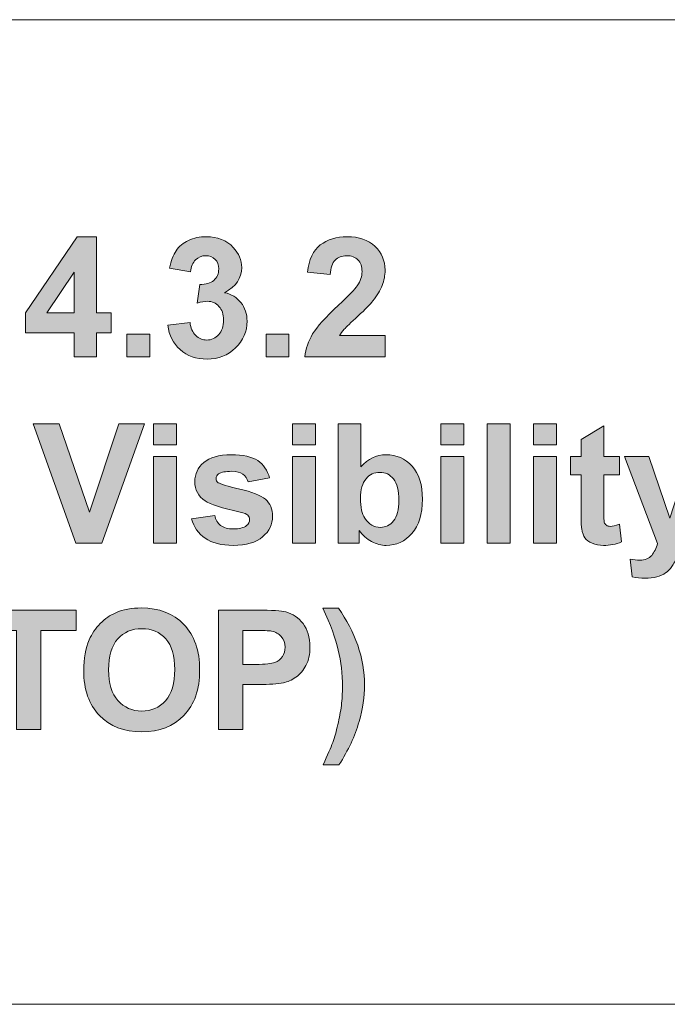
# Model space of a CAD drawing. Header units: millimetres. Extents: x 7 to 595, y -296 to -6.
# Tile 26 of 131: x 157 to 176, y -119 to -90. Entities that reach past the tile are written whole.
import ezdxf

# ---------------------------------------------------------------- set-up
doc = ezdxf.new("R2010")
doc.units = ezdxf.units.MM
doc.header["$MEASUREMENT"] = 0
doc.layers.add('Layer 1', color=7, linetype='Continuous', lineweight=0)

# ---------------------------------------------------------------- blocks, each defined once
blk = doc.blocks.new('Block_17')
at = {"layer": 'Layer 1', "true_color": 0x010101, "transparency": 33554687}
h = blk.add_hatch(color=18, dxfattribs=at)
edge = h.paths.add_edge_path()
edge.add_spline(control_points=[(158.518, -98.235), (158.518, -98.235), (158.518, -97.027), (158.518, -97.027), (158.518, -97.027), (157.71, -98.235), (157.71, -98.235), (157.71, -98.235), (158.518, -98.235), (158.518, -98.235)], knot_values=[0, 0, 0, 0, 1, 1, 1, 2, 2, 2, 3, 3, 3, 3], degree=3, periodic=0)
edge = h.paths.add_edge_path()
edge.add_spline(control_points=[(158.518, -99.538), (158.518, -99.538), (158.518, -98.827), (158.518, -98.827), (158.518, -98.827), (157.076, -98.827), (157.076, -98.827), (157.076, -98.827), (157.076, -98.237), (157.076, -98.237), (157.076, -98.237), (158.606, -95.987), (158.606, -95.987), (158.606, -95.987), (159.175, -95.987), (159.175, -95.987), (159.175, -95.987), (159.175, -98.235), (159.175, -98.235), (159.175, -98.235), (159.615, -98.235), (159.615, -98.235), (159.615, -98.235), (159.615, -98.827), (159.615, -98.827), (159.615, -98.827), (159.175, -98.827), (159.175, -98.827), (159.175, -98.827), (159.175, -99.538), (159.175, -99.538), (159.175, -99.538), (158.518, -99.538), (158.518, -99.538), (158.518, -99.538), (158.518, -99.538), (158.518, -99.538)], knot_values=[0, 0, 0, 0, 1, 1, 1, 2, 2, 2, 3, 3, 3, 4, 4, 4, 5, 5, 5, 6, 6, 6, 7, 7, 7, 8, 8, 8, 9, 9, 9, 10, 10, 10, 11, 11, 11, 12, 12, 12, 12], degree=3, periodic=0)
h = blk.add_hatch(color=18, dxfattribs=at)
edge = h.paths.add_edge_path()
edge.add_spline(control_points=[(161.289, -98.601), (161.289, -98.601), (161.946, -98.521), (161.946, -98.521), (161.966, -98.689), (162.022, -98.817), (162.114, -98.906), (162.205, -98.995), (162.315, -99.04), (162.445, -99.04), (162.584, -99.04), (162.701, -98.986), (162.796, -98.88), (162.891, -98.774), (162.939, -98.631), (162.939, -98.449), (162.939, -98.279), (162.893, -98.143), (162.802, -98.044), (162.711, -97.944), (162.599, -97.894), (162.468, -97.894), (162.381, -97.894), (162.278, -97.911), (162.158, -97.945), (162.158, -97.945), (162.233, -97.395), (162.233, -97.395), (162.416, -97.4), (162.555, -97.36), (162.651, -97.275), (162.748, -97.191), (162.795, -97.078), (162.795, -96.937), (162.795, -96.818), (162.76, -96.723), (162.689, -96.652), (162.618, -96.581), (162.525, -96.545), (162.407, -96.545), (162.291, -96.545), (162.192, -96.586), (162.111, -96.666), (162.028, -96.747), (161.979, -96.865), (161.961, -97.02), (161.961, -97.02), (161.338, -96.913), (161.338, -96.913), (161.382, -96.698), (161.447, -96.526), (161.535, -96.397), (161.622, -96.268), (161.745, -96.167), (161.901, -96.093), (162.058, -96.019), (162.234, -95.982), (162.428, -95.982), (162.761, -95.982), (163.027, -96.089), (163.228, -96.302), (163.394, -96.476), (163.477, -96.674), (163.477, -96.894), (163.477, -97.205), (163.307, -97.454), (162.967, -97.639), (163.17, -97.683), (163.331, -97.78), (163.453, -97.932), (163.574, -98.083), (163.635, -98.266), (163.635, -98.48), (163.635, -98.79), (163.521, -99.055), (163.295, -99.274), (163.069, -99.493), (162.787, -99.603), (162.45, -99.603), (162.13, -99.603), (161.865, -99.51), (161.655, -99.325), (161.445, -99.141), (161.323, -98.9), (161.289, -98.601)], knot_values=[0, 0, 0, 0, 1, 1, 1, 2, 2, 2, 3, 3, 3, 4, 4, 4, 5, 5, 5, 6, 6, 6, 7, 7, 7, 8, 8, 8, 9, 9, 9, 10, 10, 10, 11, 11, 11, 12, 12, 12, 13, 13, 13, 14, 14, 14, 15, 15, 15, 16, 16, 16, 17, 17, 17, 18, 18, 18, 19, 19, 19, 20, 20, 20, 21, 21, 21, 22, 22, 22, 23, 23, 23, 24, 24, 24, 25, 25, 25, 26, 26, 26, 27, 27, 27, 28, 28, 28, 28], degree=3, periodic=0)
h = blk.add_hatch(color=18, dxfattribs=at)
edge = h.paths.add_edge_path()
edge.add_spline(control_points=[(167.719, -98.911), (167.719, -98.911), (167.719, -99.538), (167.719, -99.538), (167.719, -99.538), (165.344, -99.538), (165.344, -99.538), (165.369, -99.3), (165.447, -99.074), (165.575, -98.861), (165.704, -98.648), (165.958, -98.365), (166.337, -98.011), (166.642, -97.727), (166.829, -97.533), (166.898, -97.432), (166.991, -97.292), (167.038, -97.154), (167.038, -97.016), (167.038, -96.865), (166.997, -96.749), (166.916, -96.667), (166.835, -96.586), (166.723, -96.545), (166.581, -96.545), (166.439, -96.545), (166.327, -96.588), (166.244, -96.674), (166.16, -96.759), (166.113, -96.9), (166.099, -97.099), (166.099, -97.099), (165.423, -97.031), (165.423, -97.031), (165.463, -96.657), (165.589, -96.389), (165.801, -96.226), (166.014, -96.064), (166.279, -95.982), (166.597, -95.982), (166.946, -95.982), (167.221, -96.077), (167.421, -96.266), (167.62, -96.454), (167.719, -96.689), (167.719, -96.969), (167.719, -97.129), (167.691, -97.281), (167.634, -97.425), (167.577, -97.569), (167.486, -97.72), (167.362, -97.878), (167.281, -97.983), (167.132, -98.134), (166.918, -98.331), (166.703, -98.528), (166.567, -98.658), (166.51, -98.723), (166.453, -98.787), (166.406, -98.85), (166.371, -98.911), (166.371, -98.911), (167.719, -98.911), (167.719, -98.911)], knot_values=[0, 0, 0, 0, 1, 1, 1, 2, 2, 2, 3, 3, 3, 4, 4, 4, 5, 5, 5, 6, 6, 6, 7, 7, 7, 8, 8, 8, 9, 9, 9, 10, 10, 10, 11, 11, 11, 12, 12, 12, 13, 13, 13, 14, 14, 14, 15, 15, 15, 16, 16, 16, 17, 17, 17, 18, 18, 18, 19, 19, 19, 20, 20, 20, 21, 21, 21, 21], degree=3, periodic=0)
for points in [[(160.08, -99.538), (160.08, -98.862), (160.756, -98.862), (160.756, -99.538)], [(164.199, -99.538), (164.199, -98.862), (164.875, -98.862), (164.875, -99.538)], [(158.569, -105.056), (157.304, -101.52), (158.078, -101.52), (158.976, -104.137), (159.838, -101.52), (160.598, -101.52), (159.341, -105.056)], [(170.745, -105.056), (170.745, -101.52), (171.422, -101.52), (171.422, -105.056)], [(156.815, -110.573), (156.815, -107.635), (155.768, -107.635), (155.768, -107.037), (158.573, -107.037), (158.573, -107.635), (157.531, -107.635), (157.531, -110.573)]]:
    blk.add_hatch(color=18, dxfattribs=at).paths.add_polyline_path(points)
h = blk.add_hatch(color=18, dxfattribs=at)
edge = h.paths.add_edge_path()
edge.add_spline(control_points=[(160.865, -105.056), (160.865, -105.056), (160.865, -102.493), (160.865, -102.493), (160.865, -102.493), (161.542, -102.493), (161.542, -102.493), (161.542, -102.493), (161.542, -105.056), (161.542, -105.056), (161.542, -105.056), (160.865, -105.056), (160.865, -105.056)], knot_values=[0, 0, 0, 0, 1, 1, 1, 2, 2, 2, 3, 3, 3, 4, 4, 4, 4], degree=3, periodic=0)
edge = h.paths.add_edge_path()
edge.add_spline(control_points=[(160.865, -102.147), (160.865, -102.147), (160.865, -101.52), (160.865, -101.52), (160.865, -101.52), (161.542, -101.52), (161.542, -101.52), (161.542, -101.52), (161.542, -102.147), (161.542, -102.147), (161.542, -102.147), (160.865, -102.147), (160.865, -102.147), (160.865, -102.147), (160.865, -102.147), (160.865, -102.147)], knot_values=[0, 0, 0, 0, 1, 1, 1, 2, 2, 2, 3, 3, 3, 4, 4, 4, 5, 5, 5, 5], degree=3, periodic=0)
h = blk.add_hatch(color=18, dxfattribs=at)
edge = h.paths.add_edge_path()
edge.add_spline(control_points=[(164.984, -105.056), (164.984, -105.056), (164.984, -102.493), (164.984, -102.493), (164.984, -102.493), (165.661, -102.493), (165.661, -102.493), (165.661, -102.493), (165.661, -105.056), (165.661, -105.056), (165.661, -105.056), (164.984, -105.056), (164.984, -105.056)], knot_values=[0, 0, 0, 0, 1, 1, 1, 2, 2, 2, 3, 3, 3, 4, 4, 4, 4], degree=3, periodic=0)
edge = h.paths.add_edge_path()
edge.add_spline(control_points=[(164.984, -102.147), (164.984, -102.147), (164.984, -101.52), (164.984, -101.52), (164.984, -101.52), (165.661, -101.52), (165.661, -101.52), (165.661, -101.52), (165.661, -102.147), (165.661, -102.147), (165.661, -102.147), (164.984, -102.147), (164.984, -102.147), (164.984, -102.147), (164.984, -102.147), (164.984, -102.147)], knot_values=[0, 0, 0, 0, 1, 1, 1, 2, 2, 2, 3, 3, 3, 4, 4, 4, 5, 5, 5, 5], degree=3, periodic=0)
h = blk.add_hatch(color=18, dxfattribs=at)
edge = h.paths.add_edge_path()
edge.add_spline(control_points=[(166.993, -103.725), (166.993, -103.991), (167.035, -104.188), (167.119, -104.315), (167.237, -104.496), (167.393, -104.587), (167.588, -104.587), (167.737, -104.587), (167.865, -104.523), (167.971, -104.394), (168.077, -104.266), (168.129, -104.063), (168.129, -103.787), (168.129, -103.494), (168.076, -103.282), (167.97, -103.152), (167.863, -103.022), (167.728, -102.957), (167.561, -102.957), (167.398, -102.957), (167.263, -103.02), (167.156, -103.147), (167.048, -103.274), (166.993, -103.466), (166.993, -103.725)], knot_values=[0, 0, 0, 0, 1, 1, 1, 2, 2, 2, 3, 3, 3, 4, 4, 4, 5, 5, 5, 6, 6, 6, 7, 7, 7, 8, 8, 8, 8], degree=3, periodic=0)
edge = h.paths.add_edge_path()
edge.add_spline(control_points=[(166.327, -105.056), (166.327, -105.056), (166.327, -101.52), (166.327, -101.52), (166.327, -101.52), (167.003, -101.52), (167.003, -101.52), (167.003, -101.52), (167.003, -102.796), (167.003, -102.796), (167.212, -102.558), (167.459, -102.438), (167.746, -102.438), (168.058, -102.438), (168.315, -102.551), (168.519, -102.777), (168.724, -103.004), (168.826, -103.329), (168.826, -103.753), (168.826, -104.191), (168.722, -104.528), (168.514, -104.765), (168.305, -105.002), (168.052, -105.12), (167.755, -105.12), (167.608, -105.12), (167.464, -105.082), (167.322, -105.007), (167.179, -104.932), (167.057, -104.823), (166.954, -104.68), (166.954, -104.68), (166.954, -105.056), (166.954, -105.056), (166.954, -105.056), (166.327, -105.056), (166.327, -105.056), (166.327, -105.056), (166.327, -105.056), (166.327, -105.056)], knot_values=[0, 0, 0, 0, 1, 1, 1, 2, 2, 2, 3, 3, 3, 4, 4, 4, 5, 5, 5, 6, 6, 6, 7, 7, 7, 8, 8, 8, 9, 9, 9, 10, 10, 10, 11, 11, 11, 12, 12, 12, 13, 13, 13, 13], degree=3, periodic=0)
h = blk.add_hatch(color=18, dxfattribs=at)
edge = h.paths.add_edge_path()
edge.add_spline(control_points=[(169.373, -105.056), (169.373, -105.056), (169.373, -102.493), (169.373, -102.493), (169.373, -102.493), (170.05, -102.493), (170.05, -102.493), (170.05, -102.493), (170.05, -105.056), (170.05, -105.056), (170.05, -105.056), (169.373, -105.056), (169.373, -105.056)], knot_values=[0, 0, 0, 0, 1, 1, 1, 2, 2, 2, 3, 3, 3, 4, 4, 4, 4], degree=3, periodic=0)
edge = h.paths.add_edge_path()
edge.add_spline(control_points=[(169.373, -102.147), (169.373, -102.147), (169.373, -101.52), (169.373, -101.52), (169.373, -101.52), (170.05, -101.52), (170.05, -101.52), (170.05, -101.52), (170.05, -102.147), (170.05, -102.147), (170.05, -102.147), (169.373, -102.147), (169.373, -102.147), (169.373, -102.147), (169.373, -102.147), (169.373, -102.147)], knot_values=[0, 0, 0, 0, 1, 1, 1, 2, 2, 2, 3, 3, 3, 4, 4, 4, 5, 5, 5, 5], degree=3, periodic=0)
h = blk.add_hatch(color=18, dxfattribs=at)
edge = h.paths.add_edge_path()
edge.add_spline(control_points=[(172.117, -105.056), (172.117, -105.056), (172.117, -102.493), (172.117, -102.493), (172.117, -102.493), (172.794, -102.493), (172.794, -102.493), (172.794, -102.493), (172.794, -105.056), (172.794, -105.056), (172.794, -105.056), (172.117, -105.056), (172.117, -105.056)], knot_values=[0, 0, 0, 0, 1, 1, 1, 2, 2, 2, 3, 3, 3, 4, 4, 4, 4], degree=3, periodic=0)
edge = h.paths.add_edge_path()
edge.add_spline(control_points=[(172.117, -102.147), (172.117, -102.147), (172.117, -101.52), (172.117, -101.52), (172.117, -101.52), (172.794, -101.52), (172.794, -101.52), (172.794, -101.52), (172.794, -102.147), (172.794, -102.147), (172.794, -102.147), (172.117, -102.147), (172.117, -102.147), (172.117, -102.147), (172.117, -102.147), (172.117, -102.147)], knot_values=[0, 0, 0, 0, 1, 1, 1, 2, 2, 2, 3, 3, 3, 4, 4, 4, 5, 5, 5, 5], degree=3, periodic=0)
h = blk.add_hatch(color=18, dxfattribs=at)
edge = h.paths.add_edge_path()
edge.add_spline(control_points=[(174.66, -102.493), (174.66, -102.493), (174.66, -103.031), (174.66, -103.031), (174.66, -103.031), (174.196, -103.031), (174.196, -103.031), (174.196, -103.031), (174.196, -104.069), (174.196, -104.069), (174.196, -104.28), (174.2, -104.402), (174.209, -104.437), (174.218, -104.471), (174.238, -104.5), (174.27, -104.523), (174.301, -104.546), (174.339, -104.557), (174.384, -104.557), (174.448, -104.557), (174.538, -104.536), (174.658, -104.492), (174.658, -104.492), (174.714, -105.019), (174.714, -105.019), (174.557, -105.086), (174.379, -105.12), (174.18, -105.12), (174.058, -105.12), (173.949, -105.1), (173.851, -105.058), (173.753, -105.017), (173.681, -104.964), (173.636, -104.899), (173.59, -104.833), (173.559, -104.745), (173.541, -104.633), (173.527, -104.554), (173.519, -104.394), (173.519, -104.153), (173.519, -104.153), (173.519, -103.031), (173.519, -103.031), (173.519, -103.031), (173.208, -103.031), (173.208, -103.031), (173.208, -103.031), (173.208, -102.493), (173.208, -102.493), (173.208, -102.493), (173.519, -102.493), (173.519, -102.493), (173.519, -102.493), (173.519, -101.984), (173.519, -101.984), (173.519, -101.984), (174.196, -101.584), (174.196, -101.584), (174.196, -101.584), (174.196, -102.493), (174.196, -102.493), (174.196, -102.493), (174.66, -102.493), (174.66, -102.493)], knot_values=[0, 0, 0, 0, 1, 1, 1, 2, 2, 2, 3, 3, 3, 4, 4, 4, 5, 5, 5, 6, 6, 6, 7, 7, 7, 8, 8, 8, 9, 9, 9, 10, 10, 10, 11, 11, 11, 12, 12, 12, 13, 13, 13, 14, 14, 14, 15, 15, 15, 16, 16, 16, 17, 17, 17, 18, 18, 18, 19, 19, 19, 20, 20, 20, 21, 21, 21, 21], degree=3, periodic=0)
h = blk.add_hatch(color=18, dxfattribs=at)
edge = h.paths.add_edge_path()
edge.add_spline(control_points=[(161.995, -104.335), (161.995, -104.335), (162.677, -104.231), (162.677, -104.231), (162.706, -104.362), (162.764, -104.462), (162.853, -104.529), (162.941, -104.597), (163.065, -104.631), (163.224, -104.631), (163.4, -104.631), (163.531, -104.599), (163.62, -104.535), (163.679, -104.49), (163.709, -104.429), (163.709, -104.353), (163.709, -104.302), (163.693, -104.259), (163.66, -104.225), (163.627, -104.193), (163.551, -104.163), (163.434, -104.136), (162.887, -104.015), (162.54, -103.904), (162.394, -103.805), (162.19, -103.666), (162.089, -103.473), (162.089, -103.227), (162.089, -103.004), (162.177, -102.817), (162.352, -102.665), (162.528, -102.514), (162.799, -102.438), (163.167, -102.438), (163.518, -102.438), (163.779, -102.496), (163.949, -102.61), (164.12, -102.726), (164.237, -102.895), (164.302, -103.12), (164.302, -103.12), (163.665, -103.238), (163.665, -103.238), (163.637, -103.138), (163.585, -103.061), (163.508, -103.007), (163.432, -102.954), (163.322, -102.927), (163.18, -102.927), (163, -102.927), (162.872, -102.952), (162.794, -103.002), (162.742, -103.038), (162.716, -103.084), (162.716, -103.14), (162.716, -103.188), (162.739, -103.229), (162.784, -103.263), (162.846, -103.308), (163.057, -103.372), (163.419, -103.454), (163.781, -103.536), (164.034, -103.637), (164.177, -103.756), (164.32, -103.876), (164.391, -104.045), (164.391, -104.261), (164.391, -104.495), (164.293, -104.698), (164.096, -104.867), (163.9, -105.035), (163.609, -105.12), (163.224, -105.12), (162.875, -105.12), (162.599, -105.049), (162.394, -104.909), (162.191, -104.768), (162.058, -104.577), (161.995, -104.335)], knot_values=[0, 0, 0, 0, 1, 1, 1, 2, 2, 2, 3, 3, 3, 4, 4, 4, 5, 5, 5, 6, 6, 6, 7, 7, 7, 8, 8, 8, 9, 9, 9, 10, 10, 10, 11, 11, 11, 12, 12, 12, 13, 13, 13, 14, 14, 14, 15, 15, 15, 16, 16, 16, 17, 17, 17, 18, 18, 18, 19, 19, 19, 20, 20, 20, 21, 21, 21, 22, 22, 22, 23, 23, 23, 24, 24, 24, 25, 25, 25, 26, 26, 26, 26], degree=3, periodic=0)
h = blk.add_hatch(color=18, dxfattribs=at)
edge = h.paths.add_edge_path()
edge.add_spline(control_points=[(174.808, -102.493), (174.808, -102.493), (175.529, -102.493), (175.529, -102.493), (175.529, -102.493), (176.144, -104.311), (176.144, -104.311), (176.144, -104.311), (176.744, -102.493), (176.744, -102.493), (176.744, -102.493), (177.446, -102.493), (177.446, -102.493), (177.446, -102.493), (176.542, -104.96), (176.542, -104.96), (176.542, -104.96), (176.379, -105.405), (176.379, -105.405), (176.319, -105.554), (176.262, -105.668), (176.208, -105.747), (176.154, -105.825), (176.092, -105.889), (176.022, -105.937), (175.952, -105.987), (175.865, -106.025), (175.762, -106.052), (175.66, -106.079), (175.544, -106.093), (175.415, -106.093), (175.285, -106.093), (175.156, -106.079), (175.031, -106.052), (175.031, -106.052), (174.971, -105.523), (174.971, -105.523), (175.077, -105.544), (175.174, -105.555), (175.259, -105.555), (175.417, -105.555), (175.534, -105.509), (175.61, -105.416), (175.686, -105.323), (175.744, -105.204), (175.785, -105.061), (175.785, -105.061), (174.808, -102.493), (174.808, -102.493)], knot_values=[0, 0, 0, 0, 1, 1, 1, 2, 2, 2, 3, 3, 3, 4, 4, 4, 5, 5, 5, 6, 6, 6, 7, 7, 7, 8, 8, 8, 9, 9, 9, 10, 10, 10, 11, 11, 11, 12, 12, 12, 13, 13, 13, 14, 14, 14, 15, 15, 15, 16, 16, 16, 16], degree=3, periodic=0)
h = blk.add_hatch(color=18, dxfattribs=at)
edge = h.paths.add_edge_path()
edge.add_spline(control_points=[(159.536, -108.803), (159.536, -109.204), (159.629, -109.507), (159.814, -109.715), (159.999, -109.921), (160.235, -110.025), (160.519, -110.025), (160.805, -110.025), (161.039, -109.922), (161.222, -109.717), (161.405, -109.512), (161.496, -109.204), (161.496, -108.793), (161.496, -108.387), (161.408, -108.084), (161.229, -107.885), (161.051, -107.685), (160.815, -107.585), (160.519, -107.585), (160.225, -107.585), (159.987, -107.687), (159.807, -107.888), (159.626, -108.091), (159.536, -108.395), (159.536, -108.803)], knot_values=[0, 0, 0, 0, 1, 1, 1, 2, 2, 2, 3, 3, 3, 4, 4, 4, 5, 5, 5, 6, 6, 6, 7, 7, 7, 8, 8, 8, 8], degree=3, periodic=0)
edge = h.paths.add_edge_path()
edge.add_spline(control_points=[(158.8, -108.827), (158.8, -108.466), (158.854, -108.163), (158.962, -107.918), (159.042, -107.738), (159.152, -107.576), (159.291, -107.432), (159.43, -107.289), (159.583, -107.183), (159.748, -107.113), (159.969, -107.02), (160.223, -106.973), (160.511, -106.973), (161.033, -106.973), (161.449, -107.135), (161.763, -107.459), (162.076, -107.783), (162.232, -108.233), (162.232, -108.81), (162.232, -109.382), (162.077, -109.83), (161.766, -110.153), (161.456, -110.476), (161.04, -110.638), (160.521, -110.638), (159.995, -110.638), (159.576, -110.477), (159.266, -110.155), (158.955, -109.834), (158.8, -109.391), (158.8, -108.827), (158.8, -108.827), (158.8, -108.827), (158.8, -108.827)], knot_values=[0, 0, 0, 0, 1, 1, 1, 2, 2, 2, 3, 3, 3, 4, 4, 4, 5, 5, 5, 6, 6, 6, 7, 7, 7, 8, 8, 8, 9, 9, 9, 10, 10, 10, 11, 11, 11, 11], degree=3, periodic=0)
h = blk.add_hatch(color=18, dxfattribs=at)
edge = h.paths.add_edge_path()
edge.add_spline(control_points=[(163.506, -107.635), (163.506, -107.635), (163.506, -108.642), (163.506, -108.642), (163.506, -108.642), (163.895, -108.642), (163.895, -108.642), (164.176, -108.642), (164.363, -108.623), (164.457, -108.586), (164.552, -108.549), (164.626, -108.492), (164.679, -108.412), (164.733, -108.333), (164.76, -108.241), (164.76, -108.136), (164.76, -108.007), (164.722, -107.901), (164.647, -107.817), (164.572, -107.733), (164.477, -107.68), (164.361, -107.659), (164.276, -107.643), (164.106, -107.635), (163.849, -107.635), (163.849, -107.635), (163.506, -107.635), (163.506, -107.635)], knot_values=[0, 0, 0, 0, 1, 1, 1, 2, 2, 2, 3, 3, 3, 4, 4, 4, 5, 5, 5, 6, 6, 6, 7, 7, 7, 8, 8, 8, 9, 9, 9, 9], degree=3, periodic=0)
edge = h.paths.add_edge_path()
edge.add_spline(control_points=[(162.79, -110.573), (162.79, -110.573), (162.79, -107.037), (162.79, -107.037), (162.79, -107.037), (163.935, -107.037), (163.935, -107.037), (164.368, -107.037), (164.651, -107.054), (164.782, -107.09), (164.985, -107.143), (165.154, -107.259), (165.291, -107.436), (165.428, -107.614), (165.496, -107.844), (165.496, -108.125), (165.496, -108.343), (165.457, -108.525), (165.378, -108.673), (165.299, -108.821), (165.2, -108.937), (165.079, -109.022), (164.958, -109.106), (164.834, -109.162), (164.709, -109.189), (164.539, -109.223), (164.293, -109.24), (163.97, -109.24), (163.97, -109.24), (163.506, -109.24), (163.506, -109.24), (163.506, -109.24), (163.506, -110.573), (163.506, -110.573), (163.506, -110.573), (162.79, -110.573), (162.79, -110.573), (162.79, -110.573), (162.79, -110.573), (162.79, -110.573)], knot_values=[0, 0, 0, 0, 1, 1, 1, 2, 2, 2, 3, 3, 3, 4, 4, 4, 5, 5, 5, 6, 6, 6, 7, 7, 7, 8, 8, 8, 9, 9, 9, 10, 10, 10, 11, 11, 11, 12, 12, 12, 13, 13, 13, 13], degree=3, periodic=0)
h = blk.add_hatch(color=18, dxfattribs=at)
edge = h.paths.add_edge_path()
edge.add_spline(control_points=[(165.886, -111.611), (166.02, -111.324), (166.114, -111.105), (166.169, -110.953), (166.224, -110.8), (166.275, -110.624), (166.322, -110.424), (166.368, -110.225), (166.402, -110.036), (166.425, -109.857), (166.448, -109.678), (166.459, -109.494), (166.459, -109.307), (166.459, -108.924), (166.418, -108.562), (166.336, -108.22), (166.253, -107.879), (166.102, -107.464), (165.881, -106.978), (165.881, -106.978), (166.341, -106.978), (166.341, -106.978), (166.584, -107.324), (166.774, -107.69), (166.909, -108.077), (167.044, -108.465), (167.111, -108.857), (167.111, -109.256), (167.111, -109.591), (167.058, -109.951), (166.951, -110.336), (166.831, -110.766), (166.632, -111.191), (166.355, -111.611), (166.355, -111.611), (165.886, -111.611), (165.886, -111.611)], knot_values=[0, 0, 0, 0, 1, 1, 1, 2, 2, 2, 3, 3, 3, 4, 4, 4, 5, 5, 5, 6, 6, 6, 7, 7, 7, 8, 8, 8, 9, 9, 9, 10, 10, 10, 11, 11, 11, 12, 12, 12, 12], degree=3, periodic=0)
at = {"layer": 'Layer 1'}
for points in [[(160.08, -99.538), (160.08, -98.862), (160.756, -98.862), (160.756, -99.538)], [(164.199, -99.538), (164.199, -98.862), (164.875, -98.862), (164.875, -99.538)], [(158.569, -105.056), (157.304, -101.52), (158.078, -101.52), (158.976, -104.137), (159.838, -101.52), (160.598, -101.52), (159.341, -105.056)], [(170.745, -105.056), (170.745, -101.52), (171.422, -101.52), (171.422, -105.056)], [(156.815, -110.573), (156.815, -107.635), (155.768, -107.635), (155.768, -107.037), (158.573, -107.037), (158.573, -107.635), (157.531, -107.635), (157.531, -110.573)]]:
    blk.add_lwpolyline(points, close=True, dxfattribs=at)
at = {"layer": 'Layer 1', "color": 242, "lineweight": 0, "true_color": 0xe32227}
for points in [[(121.884, -89.557), (121.884, -89.557), (187.879, -89.557), (187.879, -89.557)], [(187.763, -118.705), (187.763, -118.705), (121.884, -118.705), (121.884, -118.705)]]:
    blk.add_open_spline(points, degree=3, dxfattribs=at)
at = {"layer": 'Layer 1'}
for points, knots in [([(158.518, -99.538), (158.518, -99.538), (158.518, -98.827), (158.518, -98.827), (158.518, -98.827), (157.076, -98.827), (157.076, -98.827), (157.076, -98.827), (157.076, -98.237), (157.076, -98.237), (157.076, -98.237), (158.606, -95.987), (158.606, -95.987), (158.606, -95.987), (159.175, -95.987), (159.175, -95.987), (159.175, -95.987), (159.175, -98.235), (159.175, -98.235), (159.175, -98.235), (159.615, -98.235), (159.615, -98.235), (159.615, -98.235), (159.615, -98.827), (159.615, -98.827), (159.615, -98.827), (159.175, -98.827), (159.175, -98.827), (159.175, -98.827), (159.175, -99.538), (159.175, -99.538), (159.175, -99.538), (158.518, -99.538), (158.518, -99.538), (158.518, -99.538), (158.518, -99.538), (158.518, -99.538)], [0, 0, 0, 0, 1, 1, 1, 2, 2, 2, 3, 3, 3, 4, 4, 4, 5, 5, 5, 6, 6, 6, 7, 7, 7, 8, 8, 8, 9, 9, 9, 10, 10, 10, 11, 11, 11, 12, 12, 12, 12]), ([(161.289, -98.601), (161.289, -98.601), (161.946, -98.521), (161.946, -98.521), (161.966, -98.689), (162.022, -98.817), (162.114, -98.906), (162.205, -98.995), (162.315, -99.04), (162.445, -99.04), (162.584, -99.04), (162.701, -98.986), (162.796, -98.88), (162.891, -98.774), (162.939, -98.631), (162.939, -98.449), (162.939, -98.279), (162.893, -98.143), (162.802, -98.044), (162.711, -97.944), (162.599, -97.894), (162.468, -97.894), (162.381, -97.894), (162.278, -97.911), (162.158, -97.945), (162.158, -97.945), (162.233, -97.395), (162.233, -97.395), (162.416, -97.4), (162.555, -97.36), (162.651, -97.275), (162.748, -97.191), (162.795, -97.078), (162.795, -96.937), (162.795, -96.818), (162.76, -96.723), (162.689, -96.652), (162.618, -96.581), (162.525, -96.545), (162.407, -96.545), (162.291, -96.545), (162.192, -96.586), (162.111, -96.666), (162.028, -96.747), (161.979, -96.865), (161.961, -97.02), (161.961, -97.02), (161.338, -96.913), (161.338, -96.913), (161.382, -96.698), (161.447, -96.526), (161.535, -96.397), (161.622, -96.268), (161.745, -96.167), (161.901, -96.093), (162.058, -96.019), (162.234, -95.982), (162.428, -95.982), (162.761, -95.982), (163.027, -96.089), (163.228, -96.302), (163.394, -96.476), (163.477, -96.674), (163.477, -96.894), (163.477, -97.205), (163.307, -97.454), (162.967, -97.639), (163.17, -97.683), (163.331, -97.78), (163.453, -97.932), (163.574, -98.083), (163.635, -98.266), (163.635, -98.48), (163.635, -98.79), (163.521, -99.055), (163.295, -99.274), (163.069, -99.493), (162.787, -99.603), (162.45, -99.603), (162.13, -99.603), (161.865, -99.51), (161.655, -99.325), (161.445, -99.141), (161.323, -98.9), (161.289, -98.601)], [0, 0, 0, 0, 1, 1, 1, 2, 2, 2, 3, 3, 3, 4, 4, 4, 5, 5, 5, 6, 6, 6, 7, 7, 7, 8, 8, 8, 9, 9, 9, 10, 10, 10, 11, 11, 11, 12, 12, 12, 13, 13, 13, 14, 14, 14, 15, 15, 15, 16, 16, 16, 17, 17, 17, 18, 18, 18, 19, 19, 19, 20, 20, 20, 21, 21, 21, 22, 22, 22, 23, 23, 23, 24, 24, 24, 25, 25, 25, 26, 26, 26, 27, 27, 27, 28, 28, 28, 28]), ([(167.719, -98.911), (167.719, -98.911), (167.719, -99.538), (167.719, -99.538), (167.719, -99.538), (165.344, -99.538), (165.344, -99.538), (165.369, -99.3), (165.447, -99.074), (165.575, -98.861), (165.704, -98.648), (165.958, -98.365), (166.337, -98.011), (166.642, -97.727), (166.829, -97.533), (166.898, -97.432), (166.991, -97.292), (167.038, -97.154), (167.038, -97.016), (167.038, -96.865), (166.997, -96.749), (166.916, -96.667), (166.835, -96.586), (166.723, -96.545), (166.581, -96.545), (166.439, -96.545), (166.327, -96.588), (166.244, -96.674), (166.16, -96.759), (166.113, -96.9), (166.099, -97.099), (166.099, -97.099), (165.423, -97.031), (165.423, -97.031), (165.463, -96.657), (165.589, -96.389), (165.801, -96.226), (166.014, -96.064), (166.279, -95.982), (166.597, -95.982), (166.946, -95.982), (167.221, -96.077), (167.421, -96.266), (167.62, -96.454), (167.719, -96.689), (167.719, -96.969), (167.719, -97.129), (167.691, -97.281), (167.634, -97.425), (167.577, -97.569), (167.486, -97.72), (167.362, -97.878), (167.281, -97.983), (167.132, -98.134), (166.918, -98.331), (166.703, -98.528), (166.567, -98.658), (166.51, -98.723), (166.453, -98.787), (166.406, -98.85), (166.371, -98.911), (166.371, -98.911), (167.719, -98.911), (167.719, -98.911)], [0, 0, 0, 0, 1, 1, 1, 2, 2, 2, 3, 3, 3, 4, 4, 4, 5, 5, 5, 6, 6, 6, 7, 7, 7, 8, 8, 8, 9, 9, 9, 10, 10, 10, 11, 11, 11, 12, 12, 12, 13, 13, 13, 14, 14, 14, 15, 15, 15, 16, 16, 16, 17, 17, 17, 18, 18, 18, 19, 19, 19, 20, 20, 20, 21, 21, 21, 21]), ([(158.518, -98.235), (158.518, -98.235), (158.518, -97.027), (158.518, -97.027), (158.518, -97.027), (157.71, -98.235), (157.71, -98.235), (157.71, -98.235), (158.518, -98.235), (158.518, -98.235)], [0, 0, 0, 0, 1, 1, 1, 2, 2, 2, 3, 3, 3, 3]), ([(160.865, -102.147), (160.865, -102.147), (160.865, -101.52), (160.865, -101.52), (160.865, -101.52), (161.542, -101.52), (161.542, -101.52), (161.542, -101.52), (161.542, -102.147), (161.542, -102.147), (161.542, -102.147), (160.865, -102.147), (160.865, -102.147), (160.865, -102.147), (160.865, -102.147), (160.865, -102.147)], [0, 0, 0, 0, 1, 1, 1, 2, 2, 2, 3, 3, 3, 4, 4, 4, 5, 5, 5, 5]), ([(164.984, -102.147), (164.984, -102.147), (164.984, -101.52), (164.984, -101.52), (164.984, -101.52), (165.661, -101.52), (165.661, -101.52), (165.661, -101.52), (165.661, -102.147), (165.661, -102.147), (165.661, -102.147), (164.984, -102.147), (164.984, -102.147), (164.984, -102.147), (164.984, -102.147), (164.984, -102.147)], [0, 0, 0, 0, 1, 1, 1, 2, 2, 2, 3, 3, 3, 4, 4, 4, 5, 5, 5, 5]), ([(166.327, -105.056), (166.327, -105.056), (166.327, -101.52), (166.327, -101.52), (166.327, -101.52), (167.003, -101.52), (167.003, -101.52), (167.003, -101.52), (167.003, -102.796), (167.003, -102.796), (167.212, -102.558), (167.459, -102.438), (167.746, -102.438), (168.058, -102.438), (168.315, -102.551), (168.519, -102.777), (168.724, -103.004), (168.826, -103.329), (168.826, -103.753), (168.826, -104.191), (168.722, -104.528), (168.514, -104.765), (168.305, -105.002), (168.052, -105.12), (167.755, -105.12), (167.608, -105.12), (167.464, -105.082), (167.322, -105.007), (167.179, -104.932), (167.057, -104.823), (166.954, -104.68), (166.954, -104.68), (166.954, -105.056), (166.954, -105.056), (166.954, -105.056), (166.327, -105.056), (166.327, -105.056), (166.327, -105.056), (166.327, -105.056), (166.327, -105.056)], [0, 0, 0, 0, 1, 1, 1, 2, 2, 2, 3, 3, 3, 4, 4, 4, 5, 5, 5, 6, 6, 6, 7, 7, 7, 8, 8, 8, 9, 9, 9, 10, 10, 10, 11, 11, 11, 12, 12, 12, 13, 13, 13, 13]), ([(169.373, -102.147), (169.373, -102.147), (169.373, -101.52), (169.373, -101.52), (169.373, -101.52), (170.05, -101.52), (170.05, -101.52), (170.05, -101.52), (170.05, -102.147), (170.05, -102.147), (170.05, -102.147), (169.373, -102.147), (169.373, -102.147), (169.373, -102.147), (169.373, -102.147), (169.373, -102.147)], [0, 0, 0, 0, 1, 1, 1, 2, 2, 2, 3, 3, 3, 4, 4, 4, 5, 5, 5, 5]), ([(172.117, -102.147), (172.117, -102.147), (172.117, -101.52), (172.117, -101.52), (172.117, -101.52), (172.794, -101.52), (172.794, -101.52), (172.794, -101.52), (172.794, -102.147), (172.794, -102.147), (172.794, -102.147), (172.117, -102.147), (172.117, -102.147), (172.117, -102.147), (172.117, -102.147), (172.117, -102.147)], [0, 0, 0, 0, 1, 1, 1, 2, 2, 2, 3, 3, 3, 4, 4, 4, 5, 5, 5, 5]), ([(174.66, -102.493), (174.66, -102.493), (174.66, -103.031), (174.66, -103.031), (174.66, -103.031), (174.196, -103.031), (174.196, -103.031), (174.196, -103.031), (174.196, -104.069), (174.196, -104.069), (174.196, -104.28), (174.2, -104.402), (174.209, -104.437), (174.218, -104.471), (174.238, -104.5), (174.27, -104.523), (174.301, -104.546), (174.339, -104.557), (174.384, -104.557), (174.448, -104.557), (174.538, -104.536), (174.658, -104.492), (174.658, -104.492), (174.714, -105.019), (174.714, -105.019), (174.557, -105.086), (174.379, -105.12), (174.18, -105.12), (174.058, -105.12), (173.949, -105.1), (173.851, -105.058), (173.753, -105.017), (173.681, -104.964), (173.636, -104.899), (173.59, -104.833), (173.559, -104.745), (173.541, -104.633), (173.527, -104.554), (173.519, -104.394), (173.519, -104.153), (173.519, -104.153), (173.519, -103.031), (173.519, -103.031), (173.519, -103.031), (173.208, -103.031), (173.208, -103.031), (173.208, -103.031), (173.208, -102.493), (173.208, -102.493), (173.208, -102.493), (173.519, -102.493), (173.519, -102.493), (173.519, -102.493), (173.519, -101.984), (173.519, -101.984), (173.519, -101.984), (174.196, -101.584), (174.196, -101.584), (174.196, -101.584), (174.196, -102.493), (174.196, -102.493), (174.196, -102.493), (174.66, -102.493), (174.66, -102.493)], [0, 0, 0, 0, 1, 1, 1, 2, 2, 2, 3, 3, 3, 4, 4, 4, 5, 5, 5, 6, 6, 6, 7, 7, 7, 8, 8, 8, 9, 9, 9, 10, 10, 10, 11, 11, 11, 12, 12, 12, 13, 13, 13, 14, 14, 14, 15, 15, 15, 16, 16, 16, 17, 17, 17, 18, 18, 18, 19, 19, 19, 20, 20, 20, 21, 21, 21, 21]), ([(160.865, -105.056), (160.865, -105.056), (160.865, -102.493), (160.865, -102.493), (160.865, -102.493), (161.542, -102.493), (161.542, -102.493), (161.542, -102.493), (161.542, -105.056), (161.542, -105.056), (161.542, -105.056), (160.865, -105.056), (160.865, -105.056)], [0, 0, 0, 0, 1, 1, 1, 2, 2, 2, 3, 3, 3, 4, 4, 4, 4]), ([(161.995, -104.335), (161.995, -104.335), (162.677, -104.231), (162.677, -104.231), (162.706, -104.362), (162.764, -104.462), (162.853, -104.529), (162.941, -104.597), (163.065, -104.631), (163.224, -104.631), (163.4, -104.631), (163.531, -104.599), (163.62, -104.535), (163.679, -104.49), (163.709, -104.429), (163.709, -104.353), (163.709, -104.302), (163.693, -104.259), (163.66, -104.225), (163.627, -104.193), (163.551, -104.163), (163.434, -104.136), (162.887, -104.015), (162.54, -103.904), (162.394, -103.805), (162.19, -103.666), (162.089, -103.473), (162.089, -103.227), (162.089, -103.004), (162.177, -102.817), (162.352, -102.665), (162.528, -102.514), (162.799, -102.438), (163.167, -102.438), (163.518, -102.438), (163.779, -102.496), (163.949, -102.61), (164.12, -102.726), (164.237, -102.895), (164.302, -103.12), (164.302, -103.12), (163.665, -103.238), (163.665, -103.238), (163.637, -103.138), (163.585, -103.061), (163.508, -103.007), (163.432, -102.954), (163.322, -102.927), (163.18, -102.927), (163, -102.927), (162.872, -102.952), (162.794, -103.002), (162.742, -103.038), (162.716, -103.084), (162.716, -103.14), (162.716, -103.188), (162.739, -103.229), (162.784, -103.263), (162.846, -103.308), (163.057, -103.372), (163.419, -103.454), (163.781, -103.536), (164.034, -103.637), (164.177, -103.756), (164.32, -103.876), (164.391, -104.045), (164.391, -104.261), (164.391, -104.495), (164.293, -104.698), (164.096, -104.867), (163.9, -105.035), (163.609, -105.12), (163.224, -105.12), (162.875, -105.12), (162.599, -105.049), (162.394, -104.909), (162.191, -104.768), (162.058, -104.577), (161.995, -104.335)], [0, 0, 0, 0, 1, 1, 1, 2, 2, 2, 3, 3, 3, 4, 4, 4, 5, 5, 5, 6, 6, 6, 7, 7, 7, 8, 8, 8, 9, 9, 9, 10, 10, 10, 11, 11, 11, 12, 12, 12, 13, 13, 13, 14, 14, 14, 15, 15, 15, 16, 16, 16, 17, 17, 17, 18, 18, 18, 19, 19, 19, 20, 20, 20, 21, 21, 21, 22, 22, 22, 23, 23, 23, 24, 24, 24, 25, 25, 25, 26, 26, 26, 26]), ([(164.984, -105.056), (164.984, -105.056), (164.984, -102.493), (164.984, -102.493), (164.984, -102.493), (165.661, -102.493), (165.661, -102.493), (165.661, -102.493), (165.661, -105.056), (165.661, -105.056), (165.661, -105.056), (164.984, -105.056), (164.984, -105.056)], [0, 0, 0, 0, 1, 1, 1, 2, 2, 2, 3, 3, 3, 4, 4, 4, 4]), ([(169.373, -105.056), (169.373, -105.056), (169.373, -102.493), (169.373, -102.493), (169.373, -102.493), (170.05, -102.493), (170.05, -102.493), (170.05, -102.493), (170.05, -105.056), (170.05, -105.056), (170.05, -105.056), (169.373, -105.056), (169.373, -105.056)], [0, 0, 0, 0, 1, 1, 1, 2, 2, 2, 3, 3, 3, 4, 4, 4, 4]), ([(172.117, -105.056), (172.117, -105.056), (172.117, -102.493), (172.117, -102.493), (172.117, -102.493), (172.794, -102.493), (172.794, -102.493), (172.794, -102.493), (172.794, -105.056), (172.794, -105.056), (172.794, -105.056), (172.117, -105.056), (172.117, -105.056)], [0, 0, 0, 0, 1, 1, 1, 2, 2, 2, 3, 3, 3, 4, 4, 4, 4]), ([(174.808, -102.493), (174.808, -102.493), (175.529, -102.493), (175.529, -102.493), (175.529, -102.493), (176.144, -104.311), (176.144, -104.311), (176.144, -104.311), (176.744, -102.493), (176.744, -102.493), (176.744, -102.493), (177.446, -102.493), (177.446, -102.493), (177.446, -102.493), (176.542, -104.96), (176.542, -104.96), (176.542, -104.96), (176.379, -105.405), (176.379, -105.405), (176.319, -105.554), (176.262, -105.668), (176.208, -105.747), (176.154, -105.825), (176.092, -105.889), (176.022, -105.937), (175.952, -105.987), (175.865, -106.025), (175.762, -106.052), (175.66, -106.079), (175.544, -106.093), (175.415, -106.093), (175.285, -106.093), (175.156, -106.079), (175.031, -106.052), (175.031, -106.052), (174.971, -105.523), (174.971, -105.523), (175.077, -105.544), (175.174, -105.555), (175.259, -105.555), (175.417, -105.555), (175.534, -105.509), (175.61, -105.416), (175.686, -105.323), (175.744, -105.204), (175.785, -105.061), (175.785, -105.061), (174.808, -102.493), (174.808, -102.493)], [0, 0, 0, 0, 1, 1, 1, 2, 2, 2, 3, 3, 3, 4, 4, 4, 5, 5, 5, 6, 6, 6, 7, 7, 7, 8, 8, 8, 9, 9, 9, 10, 10, 10, 11, 11, 11, 12, 12, 12, 13, 13, 13, 14, 14, 14, 15, 15, 15, 16, 16, 16, 16]), ([(166.993, -103.725), (166.993, -103.991), (167.035, -104.188), (167.119, -104.315), (167.237, -104.496), (167.393, -104.587), (167.588, -104.587), (167.737, -104.587), (167.865, -104.523), (167.971, -104.394), (168.077, -104.266), (168.129, -104.063), (168.129, -103.787), (168.129, -103.494), (168.076, -103.282), (167.97, -103.152), (167.863, -103.022), (167.728, -102.957), (167.561, -102.957), (167.398, -102.957), (167.263, -103.02), (167.156, -103.147), (167.048, -103.274), (166.993, -103.466), (166.993, -103.725)], [0, 0, 0, 0, 1, 1, 1, 2, 2, 2, 3, 3, 3, 4, 4, 4, 5, 5, 5, 6, 6, 6, 7, 7, 7, 8, 8, 8, 8]), ([(158.8, -108.827), (158.8, -108.466), (158.854, -108.163), (158.962, -107.918), (159.042, -107.738), (159.152, -107.576), (159.291, -107.432), (159.43, -107.289), (159.583, -107.183), (159.748, -107.113), (159.969, -107.02), (160.223, -106.973), (160.511, -106.973), (161.033, -106.973), (161.449, -107.135), (161.763, -107.459), (162.076, -107.783), (162.232, -108.233), (162.232, -108.81), (162.232, -109.382), (162.077, -109.83), (161.766, -110.153), (161.456, -110.476), (161.04, -110.638), (160.521, -110.638), (159.995, -110.638), (159.576, -110.477), (159.266, -110.155), (158.955, -109.834), (158.8, -109.391), (158.8, -108.827), (158.8, -108.827), (158.8, -108.827), (158.8, -108.827)], [0, 0, 0, 0, 1, 1, 1, 2, 2, 2, 3, 3, 3, 4, 4, 4, 5, 5, 5, 6, 6, 6, 7, 7, 7, 8, 8, 8, 9, 9, 9, 10, 10, 10, 11, 11, 11, 11]), ([(162.79, -110.573), (162.79, -110.573), (162.79, -107.037), (162.79, -107.037), (162.79, -107.037), (163.935, -107.037), (163.935, -107.037), (164.368, -107.037), (164.651, -107.054), (164.782, -107.09), (164.985, -107.143), (165.154, -107.259), (165.291, -107.436), (165.428, -107.614), (165.496, -107.844), (165.496, -108.125), (165.496, -108.343), (165.457, -108.525), (165.378, -108.673), (165.299, -108.821), (165.2, -108.937), (165.079, -109.022), (164.958, -109.106), (164.834, -109.162), (164.709, -109.189), (164.539, -109.223), (164.293, -109.24), (163.97, -109.24), (163.97, -109.24), (163.506, -109.24), (163.506, -109.24), (163.506, -109.24), (163.506, -110.573), (163.506, -110.573), (163.506, -110.573), (162.79, -110.573), (162.79, -110.573), (162.79, -110.573), (162.79, -110.573), (162.79, -110.573)], [0, 0, 0, 0, 1, 1, 1, 2, 2, 2, 3, 3, 3, 4, 4, 4, 5, 5, 5, 6, 6, 6, 7, 7, 7, 8, 8, 8, 9, 9, 9, 10, 10, 10, 11, 11, 11, 12, 12, 12, 13, 13, 13, 13]), ([(165.886, -111.611), (166.02, -111.324), (166.114, -111.105), (166.169, -110.953), (166.224, -110.8), (166.275, -110.624), (166.322, -110.424), (166.368, -110.225), (166.402, -110.036), (166.425, -109.857), (166.448, -109.678), (166.459, -109.494), (166.459, -109.307), (166.459, -108.924), (166.418, -108.562), (166.336, -108.22), (166.253, -107.879), (166.102, -107.464), (165.881, -106.978), (165.881, -106.978), (166.341, -106.978), (166.341, -106.978), (166.584, -107.324), (166.774, -107.69), (166.909, -108.077), (167.044, -108.465), (167.111, -108.857), (167.111, -109.256), (167.111, -109.591), (167.058, -109.951), (166.951, -110.336), (166.831, -110.766), (166.632, -111.191), (166.355, -111.611), (166.355, -111.611), (165.886, -111.611), (165.886, -111.611)], [0, 0, 0, 0, 1, 1, 1, 2, 2, 2, 3, 3, 3, 4, 4, 4, 5, 5, 5, 6, 6, 6, 7, 7, 7, 8, 8, 8, 9, 9, 9, 10, 10, 10, 11, 11, 11, 12, 12, 12, 12]), ([(159.536, -108.803), (159.536, -109.204), (159.629, -109.507), (159.814, -109.715), (159.999, -109.921), (160.235, -110.025), (160.519, -110.025), (160.805, -110.025), (161.039, -109.922), (161.222, -109.717), (161.405, -109.512), (161.496, -109.204), (161.496, -108.793), (161.496, -108.387), (161.408, -108.084), (161.229, -107.885), (161.051, -107.685), (160.815, -107.585), (160.519, -107.585), (160.225, -107.585), (159.987, -107.687), (159.807, -107.888), (159.626, -108.091), (159.536, -108.395), (159.536, -108.803)], [0, 0, 0, 0, 1, 1, 1, 2, 2, 2, 3, 3, 3, 4, 4, 4, 5, 5, 5, 6, 6, 6, 7, 7, 7, 8, 8, 8, 8]), ([(163.506, -107.635), (163.506, -107.635), (163.506, -108.642), (163.506, -108.642), (163.506, -108.642), (163.895, -108.642), (163.895, -108.642), (164.176, -108.642), (164.363, -108.623), (164.457, -108.586), (164.552, -108.549), (164.626, -108.492), (164.679, -108.412), (164.733, -108.333), (164.76, -108.241), (164.76, -108.136), (164.76, -108.007), (164.722, -107.901), (164.647, -107.817), (164.572, -107.733), (164.477, -107.68), (164.361, -107.659), (164.276, -107.643), (164.106, -107.635), (163.849, -107.635), (163.849, -107.635), (163.506, -107.635), (163.506, -107.635)], [0, 0, 0, 0, 1, 1, 1, 2, 2, 2, 3, 3, 3, 4, 4, 4, 5, 5, 5, 6, 6, 6, 7, 7, 7, 8, 8, 8, 9, 9, 9, 9])]:
    blk.add_open_spline(points, degree=3, knots=knots, dxfattribs=at)

msp = doc.modelspace()

# ---------------------------------------------------------------- block references
at = {"layer": 'Layer 1'}
msp.add_blockref('Block_17', (0, 0), dxfattribs=at)

doc.saveas('drawing.dxf')
